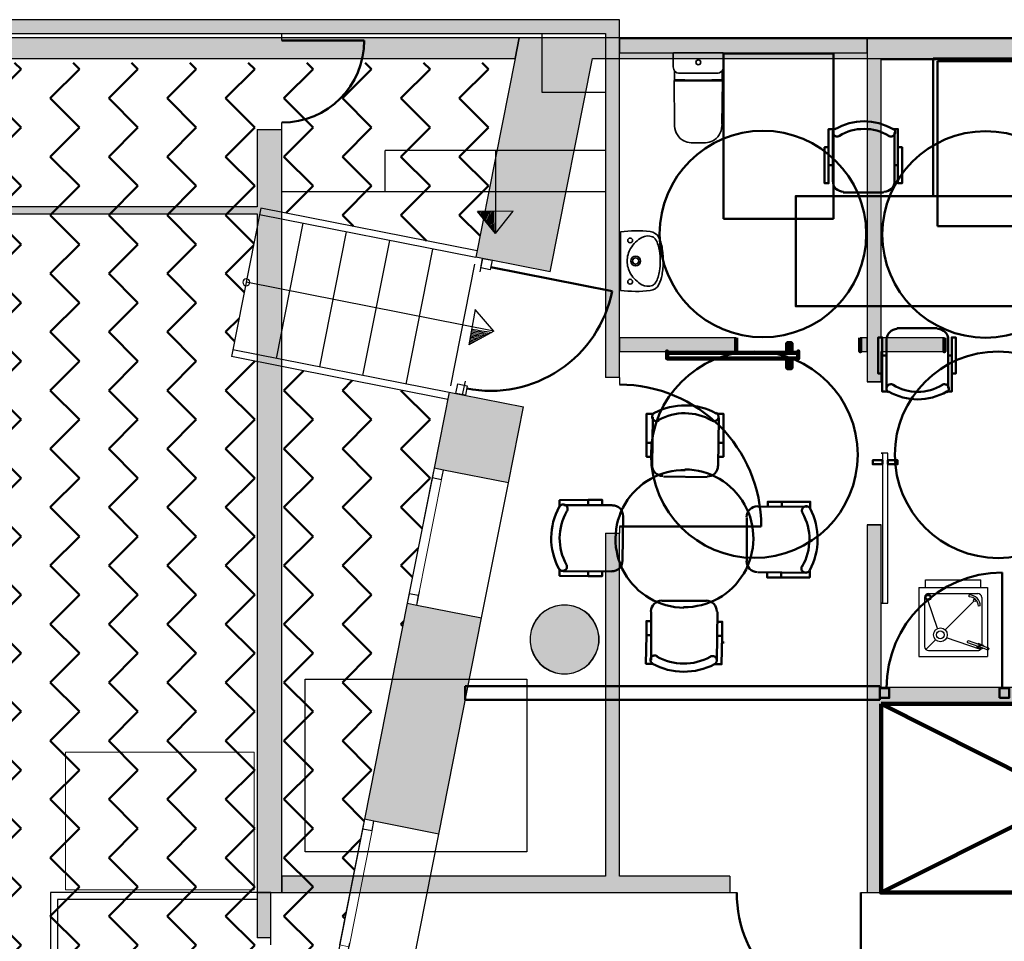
# Model space of a CAD drawing. Header units: metres. Extents: x -1 to 482, y -6 to 64.
# Tile 15 of 33: x 397.1 to 404.25, y 21.67 to 28.36. Entities that reach past the tile are written whole.
import ezdxf

# ---------------------------------------------------------------- set-up
doc = ezdxf.new("R2010")
doc.units = ezdxf.units.M
for name, pattern in [('CONTINUA', [0]), ('PUNKT', [6.35, 0, -6.35]), ('VERDECKT', [9.525, 6.35, -3.175])]:
    doc.linetypes.add(name, pattern=pattern)
for name, color, linetype, lineweight in [('3D P1 MURS EXISTENTS', 7, 'CONTINUA', 25), ('3D P1 MURS NOUS', 7, 'CONTINUA', 25), ('3D P1 PILAR', 7, 'CONTINUA', 25), ('3D PB MURS', 7, 'CONTINUA', 25), ('3D PB MURS NOUS', 7, 'CONTINUA', 25), ('3D PB PILAR', 7, 'CONTINUA', 25), ('P1 ESCALES 2D', 7, 'CONTINUA', 25), ('P1 MOBLES', 7, 'CONTINUA', 25), ('PB ESCALES 2D', 7, 'CONTINUA', 25), ('PB MOBLES', 7, 'CONTINUA', 25)]:
    doc.layers.add(name, color=color, linetype=linetype, lineweight=lineweight)

# ---------------------------------------------------------------- blocks, each defined once
blk = doc.blocks.new('_CLOSEDFILLED')
at = {"color": 0, "linetype": 'ByBlock', "lineweight": -2}
blk.add_solid([(-1, 0), (0, 0), (-1, 0)], dxfattribs=at)
blk = doc.blocks.new('OBJETO_COMPLEJO_3')
at = {"layer": '3D PB MURS NOUS', "lineweight": 35, "transparency": 33554687}
for p, q in [((401.8474, 28.1148), (401.847, 28.0277)), ((402.2118, 28.0277), (402.2114, 28.1148)), ((401.8566, 27.9891), (401.8571, 27.9196)), ((402.2017, 27.9196), (402.2022, 27.9891)), ((401.8543, 27.9174), (401.8572, 27.603)), ((402.2015, 27.603), (402.2044, 27.9174)), ((402.0183, 27.4656), (402.0294, 27.4657)), ((402.0294, 27.4657), (402.0404, 27.4656))]:
    blk.add_line(p, q, dxfattribs=at)
blk.add_lwpolyline([(402.2054, 28.1208), (402.0294, 28.1208), (402.0294, 28.1208), (402.0294, 28.1208), (401.8534, 28.1208)], dxfattribs=at)
for centre, radius, start, end in [((401.8534, 28.1148), 0.006, 89.99561, 179.68676), ((402.2054, 28.1148), 0.006, 0.31324, 90.00439), ((401.9084, 28.0224), 0.0616, 175.08681, 212.73157), ((402.1504, 28.0224), 0.0616, 327.26843, 4.91319), ((401.8559, 27.9174), 0.00159, 101.7955, 180.40038), ((401.8554, 27.9236), 0.00468, 272.13904, 282.10428), ((401.8559, 27.9204), 0.0014, 291.50426, 325.5038), ((402.2029, 27.9204), 0.0014, 214.4962, 248.49574), ((402.2033, 27.9236), 0.00468, 257.89572, 267.86096), ((402.2028, 27.9174), 0.00159, 359.59962, 78.2045), ((402.009, 27.5991), 0.1518, 178.53727, 203.58904), ((402.0498, 27.5991), 0.1518, 336.41096, 1.46273), ((401.9849, 27.5918), 0.1269, 204.90768, 234.87939), ((402.0738, 27.5918), 0.1269, 305.12061, 335.09232), ((401.979, 27.5867), 0.1193, 235.8185, 262.36676), ((402.0105, 27.8527), 0.3872, 262.96615, 271.14976), ((402.0482, 27.8527), 0.3872, 268.85024, 277.03385), ((402.0798, 27.5867), 0.1193, 277.63324, 304.1815)]:
    blk.add_arc(centre, radius, start, end, dxfattribs=at)
blk = doc.blocks.new('OBJETO_COMPLEJO_44')
at = {"layer": 'P1 ESCALES 2D', "color": 7, "lineweight": 25, "transparency": 33554687}
for start, end in [(0, 180), (180, 0)]:
    blk.add_arc((398.747, 26.4535), 0.025, start, end, dxfattribs=at)

msp = doc.modelspace()

# ---------------------------------------------------------------- hatches: boundary and pattern name
at = {"layer": '3D P1 MURS EXISTENTS', "linetype": 'CONTINUA', "lineweight": 18, "true_color": 0xa0a0a0, "transparency": 33554687}
for points in [[(400.7297, 28.2282), (394.4398, 28.2282), (394.4398, 28.0782), (400.7, 28.0782)], [(400.4143, 26.6364), (400.9539, 26.5295), (401.2904, 28.2282), (400.7297, 28.2282)], [(426.8464, 28.2282), (401.2904, 28.2282), (401.2607, 28.0782), (426.8153, 28.0782)], [(400.1106, 25.1031), (400.6501, 24.9962), (400.7597, 25.5495), (400.2202, 25.6564)], [(399.9162, 24.1222), (399.6053, 22.5527), (400.1448, 22.4458), (400.4557, 24.0153)]]:
    msp.add_hatch(color=253, dxfattribs=at).paths.add_polyline_path(points)
at = {"layer": '3D P1 PILAR', "linetype": 'CONTINUA', "lineweight": 18, "transparency": 33554687}
msp.add_hatch(color=9, dxfattribs=at).paths.add_polyline_path([(401.0788, 24.1091), (401.0351, 24.1091), (400.9921, 24.1016), (400.9511, 24.0866), (400.9132, 24.0648), (400.8798, 24.0367), (400.8517, 24.0032), (400.8298, 23.9654), (400.8149, 23.9243), (400.8073, 23.8813), (400.8073, 23.8376), (400.8149, 23.7946), (400.8298, 23.7535), (400.8517, 23.7157), (400.8798, 23.6822), (400.9132, 23.6542), (400.9511, 23.6323), (400.9921, 23.6174), (401.0351, 23.6098), (401.0788, 23.6098), (401.1219, 23.6174), (401.1629, 23.6323), (401.2007, 23.6542), (401.2342, 23.6822), (401.2623, 23.7157), (401.2841, 23.7535), (401.2991, 23.7946), (401.3067, 23.8376), (401.3067, 23.8813), (401.2991, 23.9243), (401.2841, 23.9654), (401.2623, 24.0032), (401.2342, 24.0367), (401.2007, 24.0648), (401.1629, 24.0866), (401.1219, 24.1016)])
at = {"layer": '3D PB MURS', "linetype": 'CONTINUA', "lineweight": 18, "true_color": 0xa0a0a0, "transparency": 33554687}
for points in [[(400.7564, 28.3608), (391.6997, 28.3608), (391.6997, 28.2608), (400.7564, 28.2608)], [(401.4564, 28.3608), (400.7564, 28.3608), (400.7564, 28.2608), (401.4564, 28.2608)], [(401.4564, 25.7607), (401.4564, 28.2608), (401.3564, 28.2608), (401.3564, 25.7607)], [(405.8664, 28.2208), (403.2564, 28.2208), (403.2564, 28.0708), (405.8664, 28.0708)], [(403.3564, 25.7308), (403.3564, 28.0708), (403.2564, 28.0708), (403.2564, 25.7308)], [(399.0064, 22.0208), (399.0064, 27.5632), (398.8264, 27.5632), (398.8264, 22.0208)], [(391.6997, 26.9508), (398.8264, 26.9508), (398.8264, 27.0008), (391.6997, 27.0008)], [(403.3564, 25.9508), (403.8164, 25.9508), (403.8164, 26.0508), (403.3564, 26.0508)], [(403.3564, 22.1408), (403.3564, 24.6917), (403.2564, 24.6917), (403.2564, 22.1408)], [(401.3564, 22.1408), (401.4564, 22.1408), (401.4564, 24.6308), (401.3564, 24.6308)], [(403.3564, 23.3908), (404.3564, 23.3908), (404.3564, 23.5108), (403.3564, 23.5108)], [(399.0064, 22.0208), (402.2587, 22.0208), (402.2587, 22.1408), (399.0064, 22.1408)], [(403.2586, 22.1408), (403.2586, 22.0208), (403.3564, 22.0208), (403.3564, 22.1408)], [(398.8264, 22.0208), (398.8264, 21.6908), (398.9264, 21.6908), (398.9264, 22.0208)]]:
    msp.add_hatch(color=253, dxfattribs=at).paths.add_polyline_path(points)
at = {"layer": '3D PB MURS NOUS', "linetype": 'CONTINUA', "lineweight": 18, "transparency": 33554687}
for color, points in [(220, [(403.2564, 28.2208), (401.4564, 28.2208), (401.4564, 28.1208), (403.2564, 28.1208)]), (2, [(401.4564, 25.9508), (402.3041, 25.9508), (402.3041, 26.0508), (401.4564, 26.0508)]), (2, [(403.2564, 26.0508), (403.2058, 26.0508), (403.2058, 25.9508), (403.2564, 25.9508)])]:
    msp.add_hatch(color=color, dxfattribs=at).paths.add_polyline_path(points)
at = {"layer": '3D PB PILAR', "linetype": 'CONTINUA', "lineweight": 18, "transparency": 33554687}
msp.add_hatch(color=9, dxfattribs=at).paths.add_polyline_path([(401.0806, 24.1094), (401.0369, 24.1094), (400.9939, 24.1018), (400.9528, 24.0868), (400.915, 24.065), (400.8815, 24.0369), (400.8535, 24.0034), (400.8316, 23.9656), (400.8167, 23.9245), (400.8091, 23.8815), (400.8091, 23.8378), (400.8167, 23.7948), (400.8316, 23.7538), (400.8535, 23.7159), (400.8815, 23.6825), (400.915, 23.6544), (400.9528, 23.6325), (400.9939, 23.6176), (401.0369, 23.61), (401.0806, 23.61), (401.1236, 23.6176), (401.1647, 23.6325), (401.2025, 23.6544), (401.236, 23.6825), (401.2641, 23.7159), (401.2859, 23.7538), (401.3009, 23.7948), (401.3085, 23.8378), (401.3085, 23.8815), (401.3009, 23.9245), (401.2859, 23.9656), (401.2641, 24.0034), (401.236, 24.0369), (401.2025, 24.065), (401.1647, 24.0868), (401.1236, 24.1018)])
at = {"layer": 'P1 MOBLES', "linetype": 'CONTINUA', "lineweight": 50, "transparency": 33554687}
h = msp.add_hatch(dxfattribs=at)
h.set_pattern_fill('TRAMA', color=202, scale=0.3, angle=135, style=0, pattern_type=2)
h.set_pattern_definition([(135, (-0.84853, 6e-17), (-0.42426407, 3e-17), [0.3, -0.3]), (225, (-0.84853, 6e-17), (-7e-17, -0.42426407), [0.3, -0.3])])
h.paths.add_polyline_path([(400.4234, 26.6821), (400.6941, 28.0485), (394.4398, 28.0485), (394.4398, 13.2195), (397.7561, 13.2195), (398.8018, 18.4972), (397.2323, 18.8081), (397.446, 19.8872), (399.0155, 19.5762), (400.2096, 25.603), (398.6401, 25.914), (398.8539, 26.993)], flags=0)

# ---------------------------------------------------------------- linework, layer by layer
at = {"layer": '3D P1 MURS EXISTENTS', "color": 7, "linetype": 'CONTINUA', "lineweight": 25, "transparency": 33554687}
for p, q in [((400.7297, 28.2282), (394.4398, 28.2282)), ((400.7, 28.0782), (400.7297, 28.2282)), ((400.7297, 28.2282), (400.7, 28.0782)), ((401.2904, 28.2282), (400.7297, 28.2282)), ((426.8464, 28.2282), (401.2904, 28.2282)), ((394.4398, 28.0782), (400.7, 28.0782)), ((400.7, 28.0782), (400.4143, 26.6364)), ((400.9539, 26.5295), (401.2607, 28.0782)), ((401.2607, 28.0782), (404.3366, 28.0782)), ((400.4634, 26.6266), (400.4143, 26.6364)), ((400.5124, 26.6169), (400.4634, 26.6266)), ((400.9539, 26.5295), (400.5124, 26.6169)), ((400.2202, 25.6564), (400.1106, 25.1031)), ((400.2202, 25.6564), (400.2692, 25.6467)), ((400.2692, 25.6467), (400.3183, 25.6369)), ((400.3183, 25.6369), (400.7597, 25.5495)), ((400.6501, 24.9962), (400.7597, 25.5495)), ((400.1106, 25.1031), (399.9162, 24.1222)), ((400.1792, 25.0895), (400.1106, 25.1031)), ((400.6501, 24.9962), (400.1792, 25.0895)), ((400.4557, 24.0153), (400.6501, 24.9962)), ((399.9162, 24.1222), (399.6053, 22.5527)), ((399.9162, 24.1222), (399.9849, 24.1086)), ((399.9849, 24.1086), (400.4557, 24.0153)), ((400.1448, 22.4458), (400.4557, 24.0153)), ((399.6053, 22.5527), (399.4109, 21.5718)), ((399.6739, 22.5391), (399.6053, 22.5527)), ((400.1448, 22.4458), (399.6739, 22.5391)), ((399.9504, 21.4649), (400.1448, 22.4458))]:
    msp.add_line(p, q, dxfattribs=at)
at = {"layer": '3D P1 MURS EXISTENTS', "color": 7, "linetype": 'PUNKT', "lineweight": 25, "transparency": 33554687}
for p, q in [((400.4634, 26.6266), (400.2692, 25.6467)), ((400.3183, 25.6369), (400.5124, 26.6169)), ((400.5124, 26.6169), (400.4634, 26.6266)), ((400.2692, 25.6467), (400.3183, 25.6369)), ((400.1106, 25.1031), (399.9162, 24.1222)), ((400.1792, 25.0895), (400.1106, 25.1031)), ((399.9849, 24.1086), (400.1792, 25.0895)), ((399.9162, 24.1222), (399.9849, 24.1086)), ((399.6053, 22.5527), (399.4109, 21.5718)), ((399.4796, 21.5582), (399.6739, 22.5391)), ((399.6739, 22.5391), (399.6053, 22.5527))]:
    msp.add_line(p, q, dxfattribs=at)
at = {"layer": '3D P1 MURS EXISTENTS', "color": 202, "linetype": 'CONTINUA', "lineweight": 50, "transparency": 33554687}
msp.add_line((400.5223, 26.564), (401.4042, 26.3893), dxfattribs=at)
at = {"layer": '3D P1 MURS EXISTENTS', "color": 7, "linetype": 'CONTINUA', "lineweight": 25, "transparency": 33554687}
for points in [[(400.4498, 26.558), (400.4634, 26.6266), (400.5321, 26.613), (400.5184, 26.5444), (400.4498, 26.558)], [(400.2692, 25.6467), (400.2828, 25.7153), (400.3515, 25.7017), (400.3379, 25.633), (400.2692, 25.6467)], [(400.1106, 25.1031), (400.097, 25.0345), (400.1656, 25.0209), (400.1792, 25.0895), (400.1106, 25.1031)], [(399.9298, 24.1909), (399.9162, 24.1222), (399.9849, 24.1086), (399.9985, 24.1773), (399.9298, 24.1909)], [(399.6053, 22.5527), (399.5917, 22.484), (399.6603, 22.4704), (399.6739, 22.5391), (399.6053, 22.5527)]]:
    msp.add_lwpolyline(points, close=True, dxfattribs=at)
at = {"layer": '3D P1 MURS EXISTENTS', "color": 40, "linetype": 'CONTINUA', "lineweight": 18, "transparency": 33554687}
for points in [[(400.097, 25.0345), (399.9298, 24.1909), (399.9985, 24.1773), (400.1656, 25.0209), (400.097, 25.0345)], [(399.5917, 22.484), (399.4245, 21.6404), (399.4932, 21.6268), (399.6603, 22.4704), (399.5917, 22.484)]]:
    msp.add_lwpolyline(points, close=True, dxfattribs=at)
at = {"layer": '3D P1 MURS EXISTENTS', "color": 202, "linetype": 'CONTINUA', "lineweight": 50, "transparency": 33554687}
msp.add_arc((400.5223, 26.564), 0.899, 258.79336, 348.79336, dxfattribs=at)
at = {"layer": '3D P1 MURS NOUS', "color": 4, "linetype": 'CONTINUA', "lineweight": 50, "transparency": 33554687}
for p, q in [((404.2366, 23.5045), (404.2366, 24.3445)), ((403.3466, 23.5195), (400.3377, 23.5195)), ((400.3377, 23.5195), (400.3377, 23.4195)), ((403.3466, 23.5195), (403.3466, 23.4195)), ((400.3377, 23.4195), (403.3466, 23.4195))]:
    msp.add_line(p, q, dxfattribs=at)
for points in [[(403.3466, 23.4345), (403.4166, 23.4345), (403.4166, 23.5045), (403.3466, 23.5045), (403.3466, 23.4345)], [(404.2166, 23.4345), (404.2866, 23.4345), (404.2866, 23.5045), (404.2166, 23.5045), (404.2166, 23.4345)]]:
    msp.add_lwpolyline(points, close=True, dxfattribs=at)
msp.add_arc((404.2366, 23.5045), 0.84, 90, 180, dxfattribs=at)
at = {"layer": '3D P1 PILAR', "color": 7, "linetype": 'CONTINUA', "lineweight": 25, "transparency": 33554687}
for p, q in [((400.9921, 24.1016), (400.9511, 24.0866)), ((401.0351, 24.1091), (400.9921, 24.1016)), ((401.0788, 24.1091), (401.0351, 24.1091)), ((401.1219, 24.1016), (401.0788, 24.1091)), ((401.1629, 24.0866), (401.1219, 24.1016)), ((400.8798, 24.0367), (400.8517, 24.0032)), ((400.9132, 24.0648), (400.8798, 24.0367)), ((400.9511, 24.0866), (400.9132, 24.0648)), ((401.2007, 24.0648), (401.1629, 24.0866)), ((401.2342, 24.0367), (401.2007, 24.0648)), ((401.2623, 24.0032), (401.2342, 24.0367)), ((400.8298, 23.9654), (400.8149, 23.9243)), ((400.8517, 24.0032), (400.8298, 23.9654)), ((401.2841, 23.9654), (401.2623, 24.0032)), ((401.2991, 23.9243), (401.2841, 23.9654)), ((400.8149, 23.9243), (400.8073, 23.8813)), ((400.8073, 23.8813), (400.8073, 23.8376)), ((401.3067, 23.8813), (401.2991, 23.9243)), ((401.3067, 23.8376), (401.3067, 23.8813)), ((400.8073, 23.8376), (400.8149, 23.7946)), ((401.2991, 23.7946), (401.3067, 23.8376)), ((400.8149, 23.7946), (400.8298, 23.7535)), ((400.8298, 23.7535), (400.8517, 23.7157)), ((401.2623, 23.7157), (401.2841, 23.7535)), ((401.2841, 23.7535), (401.2991, 23.7946)), ((400.8517, 23.7157), (400.8798, 23.6822)), ((400.8798, 23.6822), (400.9132, 23.6542)), ((401.2007, 23.6542), (401.2342, 23.6822)), ((401.2342, 23.6822), (401.2623, 23.7157)), ((400.9132, 23.6542), (400.9511, 23.6323)), ((400.9511, 23.6323), (400.9921, 23.6174)), ((400.9921, 23.6174), (401.0351, 23.6098)), ((401.0351, 23.6098), (401.0788, 23.6098)), ((401.0788, 23.6098), (401.1219, 23.6174)), ((401.1219, 23.6174), (401.1629, 23.6323)), ((401.1629, 23.6323), (401.2007, 23.6542))]:
    msp.add_line(p, q, dxfattribs=at)
at = {"layer": '3D PB MURS', "color": 7, "linetype": 'CONTINUA', "lineweight": 25, "transparency": 33554687}
for p, q in [((400.7564, 28.3608), (391.6997, 28.3608)), ((401.4564, 28.3608), (400.7564, 28.3608)), ((401.4564, 28.2639), (401.4564, 28.3608)), ((391.6997, 28.2608), (398.8264, 28.2608)), ((398.8264, 28.2608), (399.0064, 28.2608)), ((399.0064, 28.2608), (400.7564, 28.2608)), ((399.0064, 28.2108), (399.0064, 28.2608)), ((400.7564, 28.2608), (401.3564, 28.2608)), ((401.3564, 28.2608), (401.3564, 25.7607)), ((401.4564, 28.2608), (401.4564, 28.2639)), ((401.4564, 25.7607), (401.4564, 28.2608)), ((405.8664, 28.2208), (403.2564, 28.2208)), ((403.2564, 28.2208), (403.2564, 28.0982)), ((403.2564, 28.0982), (403.2564, 28.0708)), ((403.2564, 28.0708), (403.2564, 25.7308)), ((403.3564, 28.0708), (405.7664, 28.0708)), ((403.3564, 26.0508), (403.3564, 28.0708)), ((399.0064, 27.5632), (399.0064, 27.6132)), ((398.8264, 27.5632), (399.0064, 27.5632)), ((398.8264, 27.5632), (398.8264, 27.0008)), ((399.0064, 22.1408), (399.0064, 27.5632)), ((398.8264, 27.0008), (391.6997, 27.0008)), ((391.6997, 26.9508), (398.8264, 26.9508)), ((398.8264, 26.9508), (398.8264, 22.0208)), ((403.8164, 26.0508), (403.3564, 26.0508)), ((403.8164, 25.9508), (403.8164, 26.0508)), ((403.3564, 25.9508), (403.8164, 25.9508)), ((403.3564, 25.7308), (403.3564, 25.9508)), ((401.4564, 25.7607), (401.3564, 25.7607)), ((401.4564, 25.7607), (401.4564, 25.7107)), ((403.3564, 25.7308), (403.2564, 25.7308)), ((401.4564, 24.6808), (401.4564, 24.6308)), ((403.2564, 24.6917), (403.3564, 24.6917)), ((403.2564, 24.6917), (403.2564, 22.1408)), ((403.3564, 23.5108), (403.3564, 24.6917)), ((401.3564, 24.6308), (401.4564, 24.6308)), ((401.3564, 24.6308), (401.3564, 22.1408)), ((401.4564, 22.1408), (401.4564, 24.6308)), ((404.3564, 23.5108), (403.3564, 23.5108)), ((403.3564, 23.3908), (404.3564, 23.3908)), ((403.3564, 22.1408), (403.3564, 23.3908)), ((401.3564, 22.1408), (399.0064, 22.1408)), ((399.0064, 22.1408), (399.0064, 22.0208)), ((399.0064, 22.0208), (399.0064, 22.1408)), ((402.2587, 22.1408), (401.4564, 22.1408)), ((402.2587, 22.1408), (402.2587, 22.0208)), ((403.2586, 22.1408), (403.2564, 22.1408)), ((403.2564, 22.1408), (403.2586, 22.1408)), ((403.2586, 22.042), (403.2586, 22.1408)), ((403.3564, 22.0208), (403.3564, 22.1408)), ((403.2586, 22.0208), (403.2586, 22.042)), ((398.9264, 22.0208), (398.8264, 22.0208)), ((398.8264, 22.0208), (398.8264, 21.6908)), ((398.8264, 22.0208), (398.9264, 22.0208)), ((398.9264, 21.6908), (398.9264, 22.0208)), ((398.9264, 22.0208), (399.0064, 22.0208)), ((399.0064, 22.0208), (402.2587, 22.0208)), ((402.2587, 22.0208), (402.3087, 22.0208)), ((403.2086, 22.0208), (403.2586, 22.0208)), ((403.2586, 22.0208), (403.3564, 22.0208)), ((398.9264, 21.6908), (398.8264, 21.6908)), ((398.9264, 21.6408), (398.9264, 21.6908))]:
    msp.add_line(p, q, dxfattribs=at)
at = {"layer": '3D PB MURS', "color": 202, "linetype": 'CONTINUA', "lineweight": 50, "transparency": 33554687}
for p, q in [((399.0064, 28.2108), (399.6041, 28.2108)), ((401.4564, 24.6808), (402.4863, 24.6808)), ((403.2086, 22.0208), (403.2086, 21.1209))]:
    msp.add_line(p, q, dxfattribs=at)
at = {"layer": '3D PB MURS', "color": 7, "linetype": 'CONTINUA', "lineweight": 25, "transparency": 33554687}
for points in [[(403.2564, 25.7308), (403.3064, 25.7308), (403.3564, 25.7308), (403.3064, 25.7308), (403.2564, 25.7308)], [(403.3664, 25.2113), (403.3664, 24.1222), (403.3564, 24.1222), (403.4064, 24.1222), (403.4064, 25.2113), (403.3564, 25.2113), (403.3664, 25.2113)], [(403.2564, 24.6917), (403.3064, 24.6917), (403.3564, 24.6917), (403.3064, 24.6917), (403.2564, 24.6917)], [(403.358, 22.1208), (403.358, 22.0708), (403.358, 22.0208), (403.358, 22.0708), (403.358, 22.1208)]]:
    msp.add_lwpolyline(points, close=True, dxfattribs=at)
at = {"layer": '3D PB MURS', "color": 202, "linetype": 'CONTINUA', "lineweight": 50, "transparency": 33554687}
for points in [[(403.3664, 25.1613), (403.3664, 25.1313), (403.2964, 25.1313), (403.2964, 25.1613), (403.3664, 25.1613)], [(403.4064, 25.1613), (403.4064, 25.1313), (403.4764, 25.1313), (403.4764, 25.1613), (403.4064, 25.1613)]]:
    msp.add_lwpolyline(points, close=True, dxfattribs=at)
for centre, radius, start, end in [((399.0064, 28.2108), 0.5976, 270, 0), ((401.4564, 24.6808), 1.0299, 0, 90)]:
    msp.add_arc(centre, radius, start, end, dxfattribs=at)
msp.add_ellipse((403.2086, 22.0208), major_axis=(0.8999, 0), ratio=1, start_param=3.141593, end_param=4.712389, dxfattribs=at)
at = {"layer": '3D PB MURS NOUS', "color": 7, "linetype": 'CONTINUA', "lineweight": 25, "transparency": 33554687}
for p, q in [((403.2564, 28.2208), (401.4564, 28.2208)), ((401.4564, 28.2208), (401.4564, 28.1208)), ((403.2564, 28.1208), (403.2564, 28.2208)), ((401.4564, 28.1208), (403.2564, 28.1208)), ((402.3041, 26.0508), (401.4564, 26.0508)), ((401.4564, 26.0508), (401.4564, 25.9508)), ((402.3041, 26.0508), (402.3041, 25.9508)), ((403.2058, 25.9508), (403.2058, 26.0508)), ((403.2564, 26.0508), (403.2058, 26.0508)), ((403.2564, 25.9508), (403.2564, 26.0508)), ((401.4564, 25.9508), (402.3041, 25.9508)), ((403.2058, 25.9508), (403.2564, 25.9508))]:
    msp.add_line(p, q, dxfattribs=at)
at = {"layer": '3D PB MURS NOUS', "lineweight": 35, "transparency": 33554687}
for p, q in [((401.8964, 27.9724), (402.0294, 27.9712)), ((402.1623, 27.9724), (402.0294, 27.9712)), ((401.8543, 27.9174), (401.8547, 27.917)), ((401.8547, 27.917), (402.2041, 27.917)), ((401.8576, 27.9205), (401.8576, 27.9215)), ((401.8591, 27.923), (401.9056, 27.923)), ((401.9066, 27.922), (401.9066, 27.919)), ((401.9066, 27.919), (401.9074, 27.919)), ((401.9074, 27.919), (401.9074, 27.923)), ((401.9074, 27.923), (401.9314, 27.923)), ((401.9314, 27.923), (401.9314, 27.9219)), ((401.9327, 27.9212), (402.0294, 27.9212)), ((402.1261, 27.9212), (402.0294, 27.9212)), ((402.1514, 27.923), (402.1274, 27.923)), ((402.1274, 27.923), (402.1274, 27.9219)), ((402.1514, 27.919), (402.1514, 27.923)), ((402.1522, 27.919), (402.1514, 27.919)), ((402.1522, 27.922), (402.1522, 27.919)), ((402.1997, 27.923), (402.1532, 27.923)), ((402.2012, 27.9205), (402.2012, 27.9215)), ((402.2041, 27.917), (402.2044, 27.9174))]:
    msp.add_line(p, q, dxfattribs=at)
at = {"layer": '3D PB MURS NOUS', "color": 2, "linetype": 'CONTINUA', "lineweight": 35, "transparency": 33554687}
for q in [(401.4646, 26.8206), (401.4646, 26.3946)]:
    msp.add_line((401.4646, 26.6076), q, dxfattribs=at)
at = {"layer": '3D PB MURS NOUS', "color": 240, "linetype": 'CONTINUA', "lineweight": 140, "transparency": 33554687}
for p, q in [((403.3564, 23.3908), (404.6946, 22.7192)), ((404.6946, 22.6923), (403.3564, 22.0208))]:
    msp.add_line(p, q, dxfattribs=at)
for points in [[(402.3041, 26.0508), (402.3041, 26.0008), (402.3041, 25.9508), (402.3041, 26.0008), (402.3041, 26.0508)], [(403.2058, 26.0508), (403.2058, 26.0008), (403.2058, 25.9508), (403.2058, 26.0008), (403.2058, 26.0508)], [(403.8164, 26.0508), (403.8164, 26.0008), (403.8164, 25.9508), (403.8164, 26.0008), (403.8164, 26.0508)], [(402.705, 25.9408), (402.675, 25.9408), (402.675, 26.0108), (402.705, 26.0108), (402.705, 25.9408)], [(402.755, 25.9408), (401.8033, 25.9408), (401.8033, 25.9508), (401.8033, 25.9008), (402.755, 25.9008), (402.755, 25.9508), (402.755, 25.9408)], [(402.705, 25.9008), (402.675, 25.9008), (402.675, 25.8308), (402.705, 25.8308), (402.705, 25.9008)], [(403.3564, 23.3908), (406.0864, 23.3908), (406.0864, 22.0208), (403.3564, 22.0208), (403.3564, 23.3908)]]:
    msp.add_lwpolyline(points, close=True, dxfattribs=at)
at = {"layer": '3D PB MURS NOUS', "lineweight": 35, "transparency": 33554687}
msp.add_circle((402.0294, 28.0508), 0.0175, dxfattribs=at)
at = {"layer": '3D PB MURS NOUS', "color": 2, "linetype": 'CONTINUA', "lineweight": 35, "transparency": 33554687}
for centre in [(401.5346, 26.7576), (401.5346, 26.4576)]:
    msp.add_circle(centre, 0.0175, dxfattribs=at)
at = {"layer": '3D PB MURS NOUS', "lineweight": 35, "transparency": 33554687}
for centre, radius, start, end in [((401.8928, 28.0197), 0.0475, 220.18925, 274.38316), ((402.1659, 28.0197), 0.0475, 265.61684, 319.81075), ((401.8542, 27.9218), 0.0036, 321.95009, 338.95584), ((401.86, 27.9206), 0.00253, 110.26023, 159.8307), ((401.9056, 27.922), 0.001, 0.22845, 89.99795), ((401.9325, 27.9226), 0.00136, 211.39669, 275.86824), ((402.1262, 27.9226), 0.00136, 264.13176, 328.60331), ((402.1532, 27.922), 0.001, 90.00205, 179.77155), ((402.1988, 27.9206), 0.00253, 20.1693, 69.73977), ((402.2045, 27.9218), 0.0036, 201.04416, 218.04991)]:
    msp.add_arc(centre, radius, start, end, dxfattribs=at)
at = {"layer": '3D PB MURS NOUS', "color": 2, "linetype": 'CONTINUA', "lineweight": 35, "transparency": 33554687}
for centre, radius, start, end in [((401.5791, 25.8885), 0.9391, 83.81537, 97.00007), ((401.6716, 26.7426), 0.08, 26.62038, 83.81537), ((401.7269, 26.587), 0.22, 119.15286, 149.11608), ((401.6636, 26.7006), 0.09, 68.46434, 119.15286), ((401.6766, 26.7385), 0.05, 30.22483, 66.37528), ((401.5297, 26.6529), 0.22, 7.29489, 30.22483), ((401.5196, 26.6664), 0.25, 9.67602, 26.62038), ((401.6926, 26.6076), 0.18, 149.11608, 180), ((401.1756, 26.6076), 0.577, 0, 7.29489), ((401.1746, 26.6076), 0.6, 360, 9.67602), ((401.6926, 26.6076), 0.18, 180, 210.88392), ((401.5746, 26.6076), 0.035, 0, 180), ((401.5746, 26.6076), 0.035, 180, 0), ((401.5746, 26.6076), 0.023, 0, 180), ((401.5746, 26.6076), 0.023, 180, 0), ((401.1756, 26.6076), 0.577, 352.70511, 0), ((401.1746, 26.6076), 0.6, 350.32398, 0), ((401.5297, 26.5622), 0.22, 329.77517, 352.70511), ((401.7269, 26.6281), 0.22, 210.88392, 240.84714), ((401.5196, 26.5487), 0.25, 333.37962, 350.32398), ((401.5791, 27.3266), 0.9391, 262.99993, 276.18463), ((401.6636, 26.5146), 0.09, 240.84714, 291.53566), ((401.6716, 26.4726), 0.08, 276.18463, 333.37962), ((401.6766, 26.4766), 0.05, 293.62472, 329.77517)]:
    msp.add_arc(centre, radius, start, end, dxfattribs=at)
at = {"layer": '3D PB PILAR', "color": 7, "linetype": 'CONTINUA', "lineweight": 25, "transparency": 33554687}
for p, q in [((400.9939, 24.1018), (400.9528, 24.0868)), ((401.0369, 24.1094), (400.9939, 24.1018)), ((401.0806, 24.1094), (401.0369, 24.1094)), ((401.1236, 24.1018), (401.0806, 24.1094)), ((401.1647, 24.0868), (401.1236, 24.1018)), ((400.8815, 24.0369), (400.8535, 24.0034)), ((400.915, 24.065), (400.8815, 24.0369)), ((400.9528, 24.0868), (400.915, 24.065)), ((401.2025, 24.065), (401.1647, 24.0868)), ((401.236, 24.0369), (401.2025, 24.065)), ((401.2641, 24.0034), (401.236, 24.0369)), ((400.8316, 23.9656), (400.8167, 23.9245)), ((400.8535, 24.0034), (400.8316, 23.9656)), ((401.2859, 23.9656), (401.2641, 24.0034)), ((401.3009, 23.9245), (401.2859, 23.9656)), ((400.8167, 23.9245), (400.8091, 23.8815)), ((400.8091, 23.8815), (400.8091, 23.8378)), ((401.3085, 23.8815), (401.3009, 23.9245)), ((401.3085, 23.8378), (401.3085, 23.8815)), ((400.8091, 23.8378), (400.8167, 23.7948)), ((401.3009, 23.7948), (401.3085, 23.8378)), ((400.8167, 23.7948), (400.8316, 23.7538)), ((400.8316, 23.7538), (400.8535, 23.7159)), ((401.2641, 23.7159), (401.2859, 23.7538)), ((401.2859, 23.7538), (401.3009, 23.7948)), ((400.8535, 23.7159), (400.8815, 23.6825)), ((400.8815, 23.6825), (400.915, 23.6544)), ((401.2025, 23.6544), (401.236, 23.6825)), ((401.236, 23.6825), (401.2641, 23.7159)), ((400.915, 23.6544), (400.9528, 23.6325)), ((400.9528, 23.6325), (400.9939, 23.6176)), ((400.9939, 23.6176), (401.0369, 23.61)), ((401.0369, 23.61), (401.0806, 23.61)), ((401.0806, 23.61), (401.1236, 23.6176)), ((401.1236, 23.6176), (401.1647, 23.6325)), ((401.1647, 23.6325), (401.2025, 23.6544))]:
    msp.add_line(p, q, dxfattribs=at)
at = {"layer": 'P1 ESCALES 2D', "color": 7, "lineweight": 25, "transparency": 33554687}
for p, q in [((398.8539, 26.993), (398.6401, 25.914)), ((400.4234, 26.6821), (398.8539, 26.993)), ((400.4137, 26.633), (398.8442, 26.944)), ((399.1581, 26.8818), (398.9637, 25.9008)), ((399.472, 26.8196), (399.2776, 25.8386)), ((399.7859, 26.7574), (399.5915, 25.7765)), ((400.0998, 26.6952), (399.9054, 25.7143)), ((400.404, 26.584), (400.229, 25.7011)), ((400.544, 26.0975), (398.747, 26.4535)), ((400.4102, 26.2548), (400.3623, 25.9994)), ((400.544, 26.0975), (400.4102, 26.2548)), ((400.544, 26.0975), (400.3623, 25.9994)), ((400.2193, 25.6521), (398.6498, 25.963)), ((400.2096, 25.603), (398.6401, 25.914))]:
    msp.add_line(p, q, dxfattribs=at)
for radius, start, end in [(8.1493, 260.20358, 261.15101), (8.1393, 260.2046, 261.24379), (8.2193, 260.19648, 260.51317), (8.2093, 260.19749, 260.60307), (8.1993, 260.19849, 260.69336), (8.1893, 260.19951, 260.78407), (8.1793, 260.20052, 260.87518), (8.1693, 260.20154, 260.9667), (8.1593, 260.20256, 261.05864), (8.2493, 260.19347, 260.24587), (8.2393, 260.19447, 260.33458), (8.2293, 260.19547, 260.42368)]:
    msp.add_arc((401.7685, 34.1341), radius, start, end, dxfattribs=at)
at = {"layer": 'P1 MOBLES', "color": 202, "linetype": 'CONTINUA', "lineweight": 50, "transparency": 33554687}
for p, q in [((403.0054, 27.1851), (403.0054, 27.5407)), ((403.4541, 27.5407), (403.4541, 27.1851)), ((402.9758, 27.3036), (403.0054, 27.3036)), ((403.4795, 27.3036), (403.4541, 27.3036)), ((403.3737, 27.1046), (403.0816, 27.1046)), ((403.7637, 26.1207), (403.4716, 26.1207)), ((403.3954, 26.0403), (403.3954, 25.6847)), ((403.8441, 25.6847), (403.8441, 26.0403)), ((403.3658, 25.9218), (403.3954, 25.9218)), ((403.8695, 25.9218), (403.8441, 25.9218)), ((401.6953, 25.1223), (401.6996, 25.4737)), ((402.1779, 25.4694), (402.1737, 25.1181)), ((401.6543, 25.2874), (401.6882, 25.2874)), ((402.2118, 25.2874), (402.1779, 25.2874)), ((402.0932, 25.0377), (401.7758, 25.0419)), ((401.0519, 24.8345), (401.4032, 24.8345)), ((401.2297, 24.8741), (401.2297, 24.836)), ((401.3313, 24.8698), (401.3313, 24.8444)), ((402.4615, 24.826), (402.8171, 24.8218)), ((402.5335, 24.8556), (402.5335, 24.8302)), ((402.6351, 24.8599), (402.6351, 24.826)), ((401.4837, 24.754), (401.4794, 24.4323)), ((402.3811, 24.4281), (402.3811, 24.7456)), ((401.399, 24.3519), (401.0477, 24.3561)), ((401.2297, 24.318), (401.2297, 24.3561)), ((401.3313, 24.3223), (401.3313, 24.3476)), ((402.8129, 24.3434), (402.4615, 24.3476)), ((402.6309, 24.3096), (402.6309, 24.3434)), ((401.7673, 24.1402), (402.089, 24.1402)), ((401.6869, 23.7084), (401.6869, 24.0598)), ((402.1694, 24.0598), (402.1652, 23.7042)), ((402.1991, 23.9878), (402.1737, 23.9878)), ((401.653, 23.8905), (401.6869, 23.8905)), ((402.2033, 23.8862), (402.1652, 23.8862)), ((402.2181, 23.8362), (402.2011, 23.8362)), ((402.2265, 23.8362), (402.2265, 23.8362))]:
    msp.add_line(p, q, dxfattribs=at)
for points in [[(403.7355, 28.0782), (404.3366, 28.0782), (404.3366, 27.0792), (403.7355, 27.0792), (403.7355, 28.0782)], [(404.3366, 27.0792), (402.7365, 27.0792), (402.7365, 26.2792), (404.3366, 26.2792), (404.3366, 27.0792)]]:
    msp.add_lwpolyline(points, close=True, dxfattribs=at)
for points in [[(402.9758, 27.4348), (402.9461, 27.4348), (402.9461, 27.1724), (402.9758, 27.1724), (402.9758, 27.5661), (403.0181, 27.5661)], [(403.0552, 27.5176), (403.0495, 27.5147), (403.0435, 27.513), (403.0374, 27.5126), (403.0314, 27.5133), (403.0256, 27.5151), (403.0203, 27.518), (403.0155, 27.522), (403.0115, 27.5269), (403.0085, 27.5326), (403.0068, 27.5385), (403.0063, 27.5446), (403.0069, 27.5506), (403.0087, 27.5564), (403.0115, 27.5618), (403.0154, 27.5666), (403.0203, 27.5707)], [(403.4452, 27.5707), (403.4501, 27.5666), (403.454, 27.5618), (403.4568, 27.5564), (403.4586, 27.5506), (403.4592, 27.5446), (403.4587, 27.5385), (403.457, 27.5326), (403.454, 27.5269), (403.45, 27.522), (403.4452, 27.518), (403.4399, 27.5151), (403.4341, 27.5133), (403.4281, 27.5126), (403.422, 27.513), (403.416, 27.5147), (403.4103, 27.5176)], [(403.4795, 27.4348), (403.5091, 27.4348), (403.5091, 27.1724), (403.4795, 27.1724), (403.4795, 27.5661), (403.4414, 27.5661)], [(403.0846, 27.1104), (403.0688, 27.112), (403.0541, 27.1166), (403.0408, 27.1238), (403.0292, 27.1333), (403.0196, 27.1449), (403.0124, 27.1582), (403.0079, 27.1729), (403.0063, 27.1887)], [(403.455, 27.1887), (403.4534, 27.1729), (403.4488, 27.1582), (403.4416, 27.1449), (403.4321, 27.1333), (403.4205, 27.1238), (403.4072, 27.1166), (403.3925, 27.112), (403.3767, 27.1104)], [(403.4746, 26.115), (403.4588, 26.1134), (403.4441, 26.1088), (403.4308, 26.1016), (403.4192, 26.092), (403.4096, 26.0804), (403.4024, 26.0671), (403.3979, 26.0524), (403.3963, 26.0367)], [(403.845, 26.0367), (403.8434, 26.0524), (403.8388, 26.0671), (403.8316, 26.0804), (403.8221, 26.092), (403.8105, 26.1016), (403.7972, 26.1088), (403.7825, 26.1134), (403.7667, 26.115)], [(403.3658, 25.7905), (403.3361, 25.7905), (403.3361, 26.053), (403.3658, 26.053), (403.3658, 25.6593), (403.4081, 25.6593)], [(403.8695, 25.7905), (403.8991, 25.7905), (403.8991, 26.053), (403.8695, 26.053), (403.8695, 25.6593), (403.8314, 25.6593)], [(403.4452, 25.7078), (403.4395, 25.7107), (403.4335, 25.7123), (403.4274, 25.7128), (403.4214, 25.7121), (403.4156, 25.7103), (403.4103, 25.7074), (403.4055, 25.7034), (403.4015, 25.6985), (403.3985, 25.6928), (403.3968, 25.6868), (403.3963, 25.6808), (403.3969, 25.6747), (403.3987, 25.6689), (403.4015, 25.6636), (403.4054, 25.6587), (403.4103, 25.6547)], [(403.8352, 25.6547), (403.8401, 25.6587), (403.844, 25.6636), (403.8468, 25.6689), (403.8486, 25.6747), (403.8492, 25.6808), (403.8487, 25.6868), (403.847, 25.6928), (403.844, 25.6985), (403.84, 25.7034), (403.8352, 25.7074), (403.8299, 25.7103), (403.8241, 25.7121), (403.8181, 25.7128), (403.812, 25.7123), (403.806, 25.7107), (403.8003, 25.7078)], [(401.7051, 25.4991), (401.6543, 25.4991), (401.6543, 25.2874), (401.6543, 25.1858), (401.6882, 25.1858)], [(401.7426, 25.4498), (401.7388, 25.4478), (401.7349, 25.4463), (401.7308, 25.4453), (401.7266, 25.4449), (401.7224, 25.4451), (401.7182, 25.4458), (401.7142, 25.447), (401.7103, 25.4489), (401.7067, 25.4512), (401.7034, 25.454), (401.7006, 25.4571), (401.6983, 25.4606), (401.6964, 25.4643), (401.695, 25.4683), (401.6942, 25.4725), (401.6939, 25.4768), (401.6942, 25.4811), (401.6951, 25.4852), (401.6965, 25.4892), (401.6984, 25.4929), (401.7008, 25.4964), (401.7036, 25.4995), (401.7069, 25.5023), (401.7105, 25.5046)], [(402.1603, 25.5043), (402.1639, 25.502), (402.1671, 25.4992), (402.1699, 25.4961), (402.1722, 25.4926), (402.1741, 25.4888), (402.1754, 25.4848), (402.1763, 25.4807), (402.1765, 25.4764), (402.1762, 25.4721), (402.1753, 25.4679), (402.1739, 25.4639), (402.1719, 25.4602), (402.1695, 25.4568), (402.1667, 25.4537), (402.1634, 25.451), (402.1598, 25.4487), (402.1559, 25.4469), (402.1518, 25.4457), (402.1476, 25.445), (402.1434, 25.4449), (402.1393, 25.4454), (402.1352, 25.4464), (402.1312, 25.4479), (402.1274, 25.45)], [(402.161, 25.4991), (402.2118, 25.4991), (402.2118, 25.2874), (402.2118, 25.1858), (402.1779, 25.1858)], [(401.7717, 25.047), (401.7559, 25.0487), (401.7413, 25.0533), (401.728, 25.0606), (401.7165, 25.0703), (401.707, 25.0819), (401.6999, 25.0953), (401.6954, 25.11), (401.6939, 25.1258)], [(402.1723, 25.1205), (402.1706, 25.1047), (402.1659, 25.0901), (402.1586, 25.0768), (402.149, 25.0653), (402.1373, 25.0558), (402.124, 25.0487), (402.1092, 25.0442), (402.0934, 25.0427)], [(401.0206, 24.8233), (401.023, 24.8269), (401.0258, 24.8301), (401.0289, 24.8329), (401.0324, 24.8352), (401.0362, 24.8371), (401.0401, 24.8385), (401.0443, 24.8393), (401.0486, 24.8395), (401.0529, 24.8392), (401.0571, 24.8383), (401.061, 24.8369), (401.0647, 24.835), (401.0682, 24.8325), (401.0713, 24.8297), (401.074, 24.8264), (401.0763, 24.8228), (401.0781, 24.8189), (401.0793, 24.8148), (401.0799, 24.8106), (401.08, 24.8064), (401.0796, 24.8023), (401.0786, 24.7982), (401.077, 24.7942), (401.0749, 24.7905)], [(401.0223, 24.819), (401.0223, 24.8698), (401.2297, 24.8741), (401.3313, 24.8741), (401.3313, 24.8402)], [(401.4059, 24.8329), (401.4217, 24.8312), (401.4363, 24.8265), (401.4496, 24.8192), (401.4611, 24.8096), (401.4706, 24.7979), (401.4777, 24.7846), (401.4822, 24.7698), (401.4837, 24.754)], [(402.3797, 24.749), (402.3814, 24.7648), (402.3861, 24.7795), (402.3934, 24.7927), (402.403, 24.8043), (402.4147, 24.8137), (402.428, 24.8209), (402.4428, 24.8253), (402.4586, 24.8268)], [(402.8425, 24.8091), (402.8425, 24.8599), (402.6351, 24.8599), (402.5335, 24.8599), (402.5335, 24.826)], [(402.7868, 24.7781), (402.7847, 24.7819), (402.7832, 24.7859), (402.7823, 24.79), (402.7819, 24.7942), (402.7821, 24.7984), (402.7828, 24.8025), (402.784, 24.8066), (402.7859, 24.8105), (402.7882, 24.8141), (402.791, 24.8173), (402.7941, 24.8201), (402.7976, 24.8225), (402.8013, 24.8243), (402.8053, 24.8257), (402.8095, 24.8266), (402.8138, 24.8268), (402.8181, 24.8265), (402.8222, 24.8256), (402.8262, 24.8242), (402.8299, 24.8223), (402.8334, 24.8199), (402.8365, 24.8171), (402.8392, 24.8138), (402.8415, 24.8102)], [(401.0709, 24.4056), (401.073, 24.4018), (401.0745, 24.3979), (401.0754, 24.3938), (401.0758, 24.3896), (401.0757, 24.3854), (401.075, 24.3812), (401.0737, 24.3772), (401.0719, 24.3733), (401.0695, 24.3697), (401.0668, 24.3664), (401.0636, 24.3636), (401.0601, 24.3613), (401.0564, 24.3594), (401.0524, 24.358), (401.0482, 24.3572), (401.0439, 24.3569), (401.0397, 24.3572), (401.0355, 24.3581), (401.0315, 24.3595), (401.0278, 24.3614), (401.0243, 24.3638), (401.0212, 24.3667), (401.0185, 24.3699), (401.0162, 24.3735)], [(401.4794, 24.4323), (401.4777, 24.4165), (401.4731, 24.4019), (401.4658, 24.3886), (401.4561, 24.3771), (401.4445, 24.3676), (401.4311, 24.3605), (401.4164, 24.356), (401.4006, 24.3545)], [(402.4575, 24.3485), (402.4417, 24.3502), (402.4271, 24.3548), (402.4138, 24.3621), (402.4023, 24.3718), (402.3928, 24.3834), (402.3857, 24.3968), (402.3812, 24.4115), (402.3797, 24.4273)], [(402.8371, 24.3605), (402.8348, 24.3569), (402.832, 24.3536), (402.8288, 24.3509), (402.8253, 24.3485), (402.8216, 24.3467), (402.8176, 24.3453), (402.8134, 24.3445), (402.8091, 24.3442), (402.8048, 24.3446), (402.8007, 24.3455), (402.7967, 24.3469), (402.793, 24.3488), (402.7895, 24.3512), (402.7864, 24.3541), (402.7837, 24.3573), (402.7814, 24.361), (402.7796, 24.3649), (402.7784, 24.369), (402.7778, 24.3731), (402.7777, 24.3773), (402.7781, 24.3815), (402.7791, 24.3856), (402.7807, 24.3895), (402.7828, 24.3933)], [(401.0223, 24.373), (401.0223, 24.3223), (401.2297, 24.318), (401.3313, 24.318), (401.3313, 24.3519)], [(402.8383, 24.3603), (402.8383, 24.3096), (402.6309, 24.3096), (402.5293, 24.3096), (402.5293, 24.3434)], [(401.6854, 24.0632), (401.6871, 24.079), (401.6918, 24.0937), (401.6991, 24.1069), (401.7088, 24.1185), (401.7204, 24.1279), (401.7338, 24.1351), (401.7485, 24.1395), (401.7643, 24.141)], [(402.086, 24.141), (402.1018, 24.1393), (402.1165, 24.1347), (402.1297, 24.1274), (402.1412, 24.1177), (402.1507, 24.1061), (402.1579, 24.0927), (402.1623, 24.078), (402.1638, 24.0622)], [(401.6996, 23.683), (401.6488, 23.683), (401.653, 23.8905), (401.653, 23.9921), (401.6869, 23.9921)], [(402.1483, 23.6788), (402.1991, 23.6788), (402.2033, 23.8862), (402.2033, 23.9878), (402.1694, 23.9878)], [(401.6975, 23.6836), (401.6938, 23.686), (401.6906, 23.6888), (401.6878, 23.6919), (401.6855, 23.6954), (401.6836, 23.6992), (401.6823, 23.7032), (401.6815, 23.7073), (401.6812, 23.7116), (401.6815, 23.7159), (401.6824, 23.7201), (401.6839, 23.724), (401.6858, 23.7278), (401.6882, 23.7312), (401.691, 23.7343), (401.6943, 23.737), (401.698, 23.7393), (401.7019, 23.7411), (401.7059, 23.7423), (401.7101, 23.743), (401.7143, 23.7431), (401.7185, 23.7426), (401.7226, 23.7416), (401.7265, 23.7401), (401.7303, 23.738)], [(402.1151, 23.734), (402.1189, 23.736), (402.1229, 23.7375), (402.127, 23.7384), (402.1312, 23.7388), (402.1353, 23.7387), (402.1395, 23.738), (402.1436, 23.7367), (402.1475, 23.7349), (402.1511, 23.7325), (402.1543, 23.7298), (402.1571, 23.7266), (402.1595, 23.7232), (402.1613, 23.7194), (402.1627, 23.7154), (402.1635, 23.7113), (402.1638, 23.707), (402.1635, 23.7027), (402.1626, 23.6985), (402.1612, 23.6945), (402.1593, 23.6908), (402.1569, 23.6874), (402.1541, 23.6842), (402.1508, 23.6815), (402.1472, 23.6792)]]:
    msp.add_lwpolyline(points, dxfattribs=at)
for centre, radius, start, end in [((403.2327, 27.2059), 0.4167, 59.55439, 120.42632), ((403.2327, 27.2271), 0.3405, 58.23456, 121.74135), ((403.6227, 25.9983), 0.3405, 238.25865, 301.76544), ((403.6227, 26.0194), 0.4167, 239.57368, 300.44561), ((401.933, 25.0832), 0.476, 61.48474, 117.72961), ((401.9309, 25.1068), 0.3956, 60.20559, 119.00576), ((401.9281, 24.59), 0.5, 89.1829, 269.69352), ((401.9297, 24.5938), 0.5, 269.1829, 89.69352), ((401.4375, 24.596), 0.476, 151.48468, 207.7296), ((402.4202, 24.5887), 0.476, 331.48498, 27.72986), ((401.4182, 24.5939), 0.3956, 150.20547, 209.00582), ((402.4408, 24.5863), 0.3956, 330.20568, 29.00599), ((401.9247, 24.1006), 0.476, 241.48473, 297.72967), ((401.9247, 24.0794), 0.3956, 240.20551, 299.0059)]:
    msp.add_arc(centre, radius, start, end, dxfattribs=at)
at = {"layer": 'PB ESCALES 2D', "color": 7, "linetype": 'CONTINUA', "lineweight": 25, "transparency": 33554687}
for p, q in [((400.8964, 27.8308), (400.8964, 28.2608)), ((401.3564, 27.8308), (400.8964, 27.8308)), ((401.3564, 27.4108), (399.7564, 27.4108)), ((399.7564, 27.1108), (399.7564, 27.4108)), ((400.5564, 27.4108), (400.5564, 26.8089)), ((401.3564, 27.1108), (399.0064, 27.1108)), ((400.6852, 26.9704), (400.4253, 26.9684)), ((400.5564, 26.8089), (400.4253, 26.9684)), ((400.5564, 26.8089), (400.6852, 26.9704)), ((399.1739, 23.5706), (400.7848, 23.5706)), ((399.1739, 22.3168), (399.1739, 23.5706)), ((400.7848, 23.5706), (400.7848, 22.3168)), ((400.7848, 22.3168), (399.1739, 22.3168)), ((397.3264, 22.0208), (397.3264, 19.0208)), ((398.8264, 22.0208), (397.3264, 22.0208)), ((397.3764, 21.9708), (397.3764, 19.0208)), ((398.8264, 21.9708), (397.3764, 21.9708))]:
    msp.add_line(p, q, dxfattribs=at)
for radius, start, end in [(8.2493, 181.24922, 181.30162), (8.2393, 181.25022, 181.39032), (8.2293, 181.25122, 181.47943), (8.2193, 181.25223, 181.56892), (8.2093, 181.25323, 181.65881), (8.1993, 181.25424, 181.74911), (8.1893, 181.25525, 181.83981), (8.1793, 181.25627, 181.93092), (8.1693, 181.25728, 182.02245), (8.1593, 181.2583, 182.11439), (8.1493, 181.25933, 182.20675), (8.1393, 181.26035, 182.29954)]:
    msp.add_arc((408.6787, 27.1483), radius, start, end, dxfattribs=at)
at = {"layer": 'PB MOBLES', "transparency": 33554687}
for p, q in [((403.6801, 24.2928), (404.0801, 24.2928)), ((403.6801, 24.2356), (403.6801, 24.2928)), ((404.0801, 24.2356), (404.0801, 24.2928)), ((403.6301, 24.2356), (404.1301, 24.2356)), ((403.6301, 24.2356), (403.6301, 23.7356)), ((403.7015, 24.1928), (404.0586, 24.1928)), ((403.9964, 24.1687), (403.9966, 24.183)), ((404.1301, 24.2356), (404.1301, 23.7356)), ((403.6729, 24.1642), (403.6729, 23.8071)), ((403.7664, 23.9382), (403.6953, 24.144)), ((403.8226, 23.9281), (404.0308, 24.1364)), ((404.0774, 24.1022), (404.0631, 24.1019)), ((404.0872, 24.1642), (404.0872, 23.8215)), ((403.6813, 23.7869), (403.7519, 23.8574)), ((404.0788, 23.7869), (403.8327, 23.872)), ((404.0607, 23.8082), (403.9867, 23.8348)), ((404.0655, 23.8217), (403.9915, 23.8482)), ((404.054, 23.8106), (404.0515, 23.8039)), ((404.0612, 23.8308), (404.0588, 23.8241)), ((404.1015, 23.8163), (404.0612, 23.8308)), ((404.0758, 23.818), (404.071, 23.8045)), ((404.1395, 23.7951), (404.0758, 23.818)), ((404.1015, 23.8163), (404.0991, 23.8096)), ((403.7015, 23.7785), (404.0586, 23.7785)), ((404.0919, 23.7894), (404.0515, 23.8039)), ((404.1346, 23.7817), (404.071, 23.8045)), ((404.0943, 23.7962), (404.0919, 23.7894)), ((404.1395, 23.7951), (404.1346, 23.7817)), ((403.6301, 23.7356), (404.1301, 23.7356))]:
    msp.add_line(p, q, dxfattribs=at)
at = {"layer": 'PB MOBLES', "color": 202, "linetype": 'VERDECKT', "lineweight": 50, "transparency": 33554687}
for points in [[(403.0114, 26.9148), (403.0114, 28.1148), (402.2114, 28.1148), (402.2114, 26.9148), (403.0114, 26.9148)], [(404.5667, 26.8604), (404.5667, 28.0604), (403.7667, 28.0604), (403.7667, 26.8604), (404.5667, 26.8604)]]:
    msp.add_lwpolyline(points, close=True, dxfattribs=at)
at = {"layer": 'PB MOBLES', "color": 180, "linetype": 'CONTINUA', "lineweight": 13, "transparency": 33554687}
msp.add_lwpolyline([(398.8043, 22.0398), (397.4343, 22.0398), (397.4343, 23.0398), (398.8043, 23.0398), (398.8043, 22.0398)], close=True, dxfattribs=at)
at = {"layer": 'PB MOBLES', "color": 202, "linetype": 'VERDECKT', "lineweight": 50, "transparency": 33554687}
for centre in [(402.4987, 26.8038), (404.1156, 26.8008), (402.4369, 25.2012), (404.2069, 25.2008)]:
    msp.add_circle(centre, 0.75, dxfattribs=at)
at = {"layer": 'PB MOBLES', "transparency": 33554687}
for centre, radius in [((403.6979, 24.1653), 0.0214), ((403.6979, 24.1653), 0.0143), ((404.037, 24.1426), 0.00878), ((403.7872, 23.8928), 0.05), ((403.7872, 23.8928), 0.0286)]:
    msp.add_circle(centre, radius, dxfattribs=at)
for centre, radius, start, end in [((403.7015, 24.1642), 0.0286, 90, 180), ((403.9951, 24.1007), 0.068, 1.0448, 88.9552), ((403.9951, 24.1007), 0.0823, 1.0448, 88.9552), ((404.0586, 24.1642), 0.0286, 0, 90), ((403.9891, 23.8415), 0.00714, 70.25991, 250.25991), ((404.0631, 23.8149), 0.00714, 250.25991, 70.25991), ((403.7015, 23.8071), 0.0286, 180, 270), ((404.0586, 23.8071), 0.0286, 270, 329.42065)]:
    msp.add_arc(centre, radius, start, end, dxfattribs=at)

# ---------------------------------------------------------------- block references
at = {"layer": '3D P1 PILAR', "color": 7, "linetype": 'CONTINUA', "lineweight": 25, "transparency": 33554687, "xscale": 0.0002666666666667, "yscale": 0.0002666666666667, "zscale": 0.0002666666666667}
msp.add_blockref('_CLOSEDFILLED', (401.057, 23.8595), dxfattribs=at)
at = {"layer": '3D PB MURS NOUS', "lineweight": 35, "transparency": 33554687}
msp.add_blockref('OBJETO_COMPLEJO_3', (0, 0), dxfattribs=at)
at = {"layer": '3D PB PILAR', "color": 7, "linetype": 'CONTINUA', "lineweight": 25, "transparency": 33554687, "xscale": 0.0002666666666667, "yscale": 0.0002666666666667, "zscale": 0.0002666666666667}
msp.add_blockref('_CLOSEDFILLED', (401.0588, 23.8597), dxfattribs=at)
at = {"layer": 'P1 ESCALES 2D', "color": 7, "lineweight": 25, "transparency": 33554687}
msp.add_blockref('OBJETO_COMPLEJO_44', (0, 0), dxfattribs=at)

doc.saveas('drawing.dxf')
